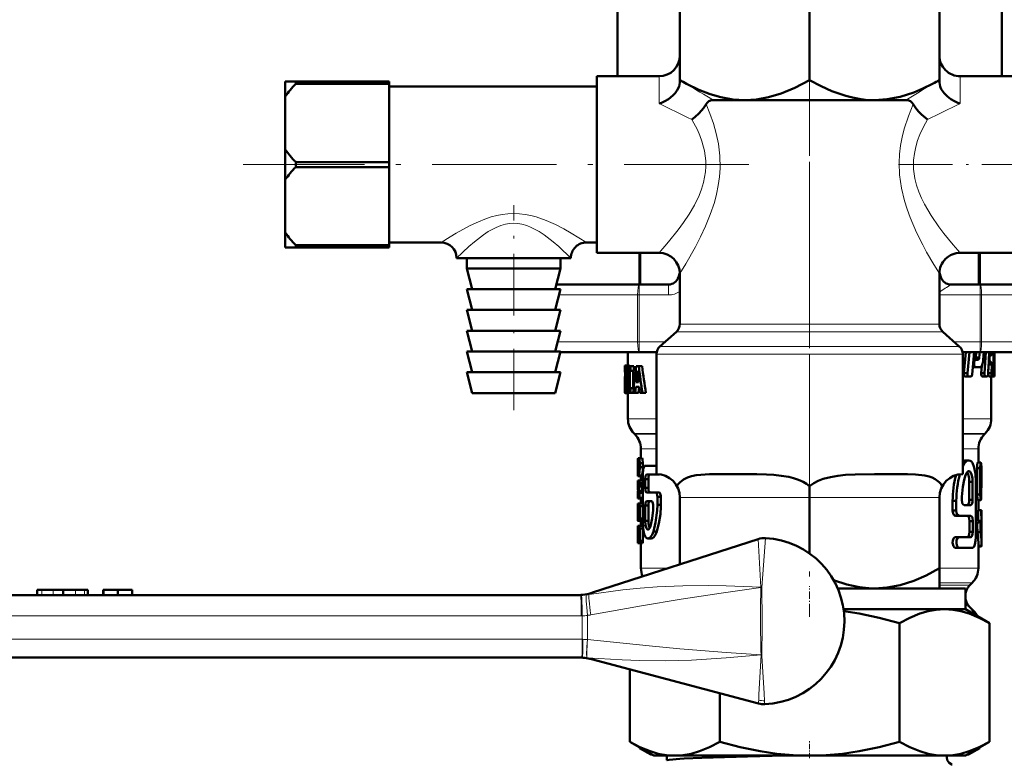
# Model space of a CAD drawing. Extents: x -1351 to 1763, y -1300 to 612.
# Tile 8 of 80: x -781 to -686, y -113 to -42. Entities that reach past the tile are written whole.
import ezdxf

# ---------------------------------------------------------------- set-up
doc = ezdxf.new("R2010")
doc.units = 0
doc.linetypes.add('DASHDOT', pattern=[18.5, 12, -3, 0.5, -3])

msp = doc.modelspace()

# ---------------------------------------------------------------- linework, layer by layer
at = {"color": 7, "linetype": 'DASHDOT', "lineweight": 18}
for p, q in [((-705.132, -86.205), (-705.132, 471.765)), ((-705.132, -43.141), (-705.132, -99.522)), ((-711.001, -55.973), (-759.69, -55.973))]:
    msp.add_line(p, q, dxfattribs=at)
at = {"color": 7, "lineweight": 50}
for p, q in [((-717.632, -39.707), (-717.632, -47.844)), ((-705.132, -39.707), (-705.132, -47.839)), ((-692.632, -39.707), (-692.632, -47.844)), ((-723.632, -47.473), (-723.632, -40.126)), ((-686.632, -47.473), (-686.632, -40.126)), ((-755.632, -47.973), (-755.632, -49.428)), ((-755.632, -47.973), (-754.632, -47.973)), ((-754.632, -47.973), (-754.632, -48.217)), ((-745.632, -47.973), (-754.632, -47.973)), ((-745.632, -48.217), (-754.632, -48.217)), ((-745.632, -47.973), (-745.632, -48.217)), ((-745.632, -55.729), (-745.632, -48.217)), ((-725.632, -47.473), (-725.632, -64.473)), ((-725.632, -47.473), (-719.632, -47.473)), ((-717.632, -47.844), (-717.632, -48.074)), ((-692.632, -47.844), (-692.632, -48.074)), ((-690.632, -47.473), (-684.632, -47.473)), ((-725.632, -48.473), (-745.632, -48.473)), ((-755.632, -54.518), (-755.632, -49.428)), ((-711.382, -49.773), (-714.392, -49.773)), ((-699.139, -49.773), (-711.382, -49.773)), ((-698.882, -49.773), (-699.139, -49.773)), ((-699.137, -49.77), (-698.882, -49.773)), ((-695.871, -49.773), (-698.882, -49.773)), ((-755.632, -54.518), (-755.632, -57.428)), ((-754.632, -55.729), (-754.632, -56.217)), ((-745.632, -55.729), (-754.632, -55.729)), ((-745.632, -55.729), (-745.632, -56.217)), ((-745.632, -56.217), (-754.632, -56.217)), ((-745.632, -63.729), (-745.632, -56.217)), ((-755.632, -62.518), (-755.632, -57.428)), ((-755.632, -62.518), (-755.632, -63.973)), ((-740.632, -63.473), (-745.632, -63.473)), ((-725.632, -63.473), (-726.632, -63.473)), ((-755.632, -63.973), (-754.632, -63.973)), ((-754.632, -63.729), (-754.632, -63.973)), ((-745.632, -63.729), (-754.632, -63.729)), ((-745.632, -63.973), (-754.632, -63.973)), ((-745.632, -63.729), (-745.632, -63.973)), ((-725.632, -64.473), (-719.632, -64.473)), ((-721.527, -67.523), (-721.527, -64.473)), ((-690.632, -64.473), (-684.632, -64.473)), ((-688.736, -67.523), (-688.736, -64.473)), ((-733.632, -64.973), (-739.132, -64.973)), ((-738.132, -64.973), (-738.132, -65.973)), ((-728.132, -64.973), (-733.632, -64.973)), ((-729.132, -64.973), (-729.132, -65.973)), ((-729.132, -65.973), (-738.132, -65.973)), ((-737.632, -67.973), (-738.132, -65.973)), ((-729.632, -67.973), (-729.132, -65.973)), ((-717.632, -71.324), (-717.632, -66.473)), ((-692.632, -71.324), (-692.632, -66.473)), ((-729.132, -67.973), (-738.132, -67.973)), ((-737.632, -69.973), (-738.132, -67.973)), ((-729.632, -69.973), (-729.132, -67.973)), ((-729.519, -67.523), (-721.565, -67.523)), ((-718.733, -67.523), (-721.565, -67.523)), ((-688.698, -67.523), (-691.53, -67.523)), ((-674.632, -67.523), (-688.698, -67.523)), ((-729.132, -69.973), (-738.132, -69.973)), ((-737.632, -71.973), (-738.132, -69.973)), ((-729.632, -71.973), (-729.132, -69.973)), ((-729.132, -71.973), (-738.132, -71.973)), ((-737.632, -73.973), (-738.132, -71.973)), ((-729.632, -73.973), (-729.132, -71.973)), ((-717.967, -72.072), (-719.546, -73.475)), ((-692.296, -72.072), (-690.717, -73.475)), ((-729.132, -73.973), (-738.132, -73.973)), ((-737.632, -75.973), (-738.132, -73.973)), ((-729.632, -75.973), (-729.132, -73.973)), ((-729.144, -74.023), (-721.565, -74.023)), ((-722.632, -74.023), (-722.632, -75.321)), ((-719.862, -74.023), (-721.565, -74.023)), ((-719.882, -85.773), (-719.882, -74.222)), ((-688.698, -74.023), (-690.402, -74.023)), ((-690.382, -85.773), (-690.382, -74.222)), ((-690.095, -74.023), (-690.275, -76.052)), ((-689.747, -74.023), (-689.923, -76.052)), ((-689.466, -76.174), (-689.284, -74.023)), ((-689.347, -74.775), (-689.176, -74.775)), ((-689.161, -74.708), (-689.229, -74.775)), ((-689.176, -74.775), (-688.9, -74.775)), ((-689.161, -74.708), (-688.833, -74.708)), ((-689.08, -74.023), (-689.122, -74.543)), ((-689.122, -74.543), (-688.795, -74.543)), ((-688.833, -74.708), (-688.9, -74.775)), ((-688.754, -74.023), (-688.795, -74.543)), ((-674.632, -74.023), (-688.698, -74.023)), ((-688.405, -74.773), (-688.352, -74.023)), ((-688.147, -74.023), (-688.281, -76.052)), ((-687.865, -74.667), (-687.809, -74.667)), ((-687.857, -74.527), (-687.802, -74.527)), ((-687.846, -74.314), (-687.744, -74.314)), ((-687.842, -74.247), (-687.565, -74.247)), ((-687.834, -74.082), (-687.548, -74.082)), ((-687.802, -74.527), (-687.809, -74.667)), ((-687.744, -74.314), (-687.596, -74.314)), ((-687.546, -74.023), (-687.548, -74.082)), ((-687.421, -74.884), (-687.429, -74.724)), ((-687.427, -74.603), (-687.411, -74.428)), ((-687.399, -74.137), (-687.396, -74.023)), ((-687.332, -74.023), (-687.332, -76.262)), ((-722.927, -75.346), (-722.931, -75.42)), ((-722.931, -75.42), (-722.931, -75.958)), ((-722.931, -75.42), (-722.884, -75.42)), ((-722.927, -75.346), (-722.864, -75.346)), ((-722.916, -75.321), (-722.836, -75.321)), ((-722.863, -75.852), (-722.87, -75.933)), ((-722.863, -75.852), (-722.789, -75.852)), ((-722.851, -75.799), (-722.812, -75.799)), ((-722.837, -75.321), (-722.535, -75.321)), ((-722.78, -75.88), (-722.8, -75.823)), ((-722.798, -75.346), (-722.496, -75.346)), ((-722.762, -75.42), (-722.762, -75.958)), ((-722.762, -75.42), (-722.602, -75.42)), ((-722.602, -75.369), (-722.389, -75.369)), ((-722.602, -75.815), (-722.602, -75.369)), ((-722.602, -75.815), (-722.561, -75.815)), ((-722.561, -77.5), (-722.561, -75.815)), ((-722.496, -75.346), (-722.481, -75.369)), ((-722.439, -75.815), (-722.439, -77.5)), ((-722.439, -75.815), (-722.389, -75.815)), ((-722.389, -75.369), (-722.079, -75.369)), ((-722.389, -75.369), (-722.389, -75.815)), ((-722.389, -75.815), (-722.079, -75.815)), ((-722.13, -75.815), (-722.13, -77.5)), ((-722.079, -75.369), (-722.079, -75.815)), ((-721.834, -75.369), (-721.593, -75.369)), ((-721.724, -75.829), (-721.719, -75.829)), ((-721.268, -75.369), (-721.593, -75.369)), ((-689.406, -75.464), (-689.187, -75.464)), ((-689.377, -75.13), (-689.286, -75.13)), ((-689.365, -74.99), (-689.274, -74.99)), ((-689.274, -74.99), (-689.286, -75.13)), ((-689.187, -75.464), (-688.697, -75.464)), ((-688.549, -75.345), (-688.598, -76.052)), ((-687.895, -75.233), (-687.928, -76.052)), ((-687.895, -75.216), (-687.895, -75.233)), ((-687.895, -75.233), (-687.591, -75.233)), ((-687.887, -75.07), (-687.596, -75.07)), ((-687.883, -75.003), (-687.751, -75.003)), ((-687.751, -75.003), (-687.624, -75.003)), ((-687.624, -75.003), (-687.596, -75.07)), ((-687.591, -75.233), (-687.624, -76.052)), ((-687.446, -76.174), (-687.421, -75.175)), ((-729.132, -75.973), (-738.132, -75.973)), ((-737.632, -77.973), (-738.132, -75.973)), ((-729.632, -77.973), (-729.132, -75.973)), ((-722.931, -76.738), (-722.932, -76.948)), ((-722.931, -75.958), (-722.91, -75.958)), ((-722.927, -76.573), (-722.931, -76.738)), ((-722.931, -76.738), (-722.888, -76.738)), ((-722.92, -76.435), (-722.928, -76.573)), ((-722.927, -76.573), (-722.902, -76.573)), ((-722.911, -76.344), (-722.92, -76.435)), ((-722.92, -76.435), (-722.907, -76.435)), ((-722.909, -76.32), (-722.911, -76.344)), ((-722.87, -75.933), (-722.873, -76.04)), ((-722.873, -76.04), (-722.87, -76.157)), ((-722.873, -76.04), (-722.572, -76.04)), ((-722.87, -75.933), (-722.767, -75.933)), ((-722.87, -76.157), (-722.862, -76.254)), ((-722.87, -76.157), (-722.569, -76.157)), ((-722.862, -76.254), (-722.848, -76.344)), ((-722.862, -76.254), (-722.561, -76.254)), ((-722.848, -76.344), (-722.828, -76.435)), ((-722.848, -76.344), (-722.561, -76.344)), ((-722.828, -76.435), (-722.797, -76.573)), ((-722.828, -76.435), (-722.561, -76.435)), ((-722.797, -76.573), (-722.561, -76.573)), ((-722.762, -75.958), (-722.78, -75.88)), ((-722.771, -76.738), (-722.561, -76.738)), ((-722.762, -75.958), (-722.561, -75.958)), ((-722.57, -75.958), (-722.572, -76.04)), ((-722.572, -76.04), (-722.569, -76.157)), ((-722.569, -76.157), (-722.561, -76.254)), ((-721.836, -76.929), (-721.74, -76.054)), ((-721.74, -76.054), (-721.705, -76.054)), ((-721.704, -76.061), (-721.605, -76.929)), ((-690.275, -76.052), (-689.923, -76.052)), ((-690.171, -76.387), (-689.821, -76.387)), ((-689.821, -76.387), (-689.567, -76.387)), ((-688.598, -76.052), (-688.281, -76.052)), ((-688.518, -76.387), (-688.202, -76.387)), ((-688.202, -76.387), (-688.017, -76.387)), ((-687.928, -76.052), (-687.623, -76.052)), ((-687.881, -76.387), (-687.577, -76.387)), ((-687.632, -76.387), (-687.632, -80.445)), ((-687.577, -76.387), (-687.478, -76.387)), ((-687.478, -76.387), (-687.355, -76.387)), ((-687.442, -76.052), (-687.371, -76.052)), ((-687.355, -76.387), (-687.333, -76.387)), ((-687.333, -76.387), (-687.332, -76.262)), ((-722.932, -76.948), (-722.932, -77.223)), ((-722.932, -76.948), (-722.852, -76.948)), ((-722.932, -77.223), (-722.931, -77.586)), ((-722.932, -77.223), (-722.822, -77.223)), ((-722.931, -77.586), (-722.929, -77.824)), ((-722.931, -77.586), (-722.91, -77.586)), ((-722.91, -77.85), (-722.91, -77.274)), ((-722.91, -77.274), (-722.822, -77.274)), ((-722.891, -77.47), (-722.835, -77.47)), ((-722.855, -76.933), (-722.874, -76.837)), ((-722.838, -77.03), (-722.855, -76.933)), ((-722.826, -77.14), (-722.839, -77.03)), ((-722.833, -77.461), (-722.824, -77.379)), ((-722.825, -77.379), (-722.822, -77.275)), ((-722.758, -77.586), (-722.602, -77.586)), ((-722.753, -76.948), (-722.561, -76.948)), ((-722.747, -77.223), (-722.561, -77.223)), ((-722.602, -77.5), (-722.561, -77.5)), ((-722.602, -77.947), (-722.602, -77.5)), ((-722.439, -77.5), (-722.389, -77.5)), ((-722.389, -77.5), (-722.079, -77.5)), ((-722.389, -77.5), (-722.389, -77.947)), ((-722.079, -77.5), (-722.079, -77.511)), ((-721.877, -77.375), (-721.935, -77.947)), ((-721.877, -77.375), (-721.555, -77.375)), ((-721.836, -76.929), (-721.605, -76.929)), ((-721.557, -77.375), (-721.617, -77.947)), ((-721.487, -77.947), (-721.555, -77.375)), ((-729.632, -77.973), (-737.632, -77.973)), ((-722.929, -77.824), (-722.911, -77.824)), ((-722.921, -77.955), (-722.904, -77.994)), ((-722.921, -77.955), (-722.893, -77.955)), ((-722.904, -77.994), (-722.632, -77.994)), ((-722.861, -77.994), (-722.56, -77.994)), ((-722.824, -77.955), (-722.522, -77.955)), ((-722.786, -77.824), (-722.602, -77.824)), ((-722.632, -77.994), (-722.632, -80.445)), ((-722.602, -77.947), (-722.389, -77.947)), ((-722.517, -77.947), (-722.52, -77.955)), ((-722.389, -77.947), (-722.125, -77.947)), ((-722.125, -77.947), (-721.935, -77.947)), ((-721.617, -77.947), (-721.935, -77.947)), ((-721.487, -77.947), (-721.237, -77.947)), ((-720.905, -77.947), (-721.237, -77.947)), ((-721.967, -81.937), (-722.046, -81.859)), ((-688.296, -81.937), (-688.217, -81.859)), ((-721.382, -83.352), (-721.382, -84.237)), ((-688.882, -83.352), (-688.882, -84.658)), ((-721.674, -84.298), (-721.68, -84.543)), ((-721.659, -84.237), (-721.561, -84.237)), ((-721.561, -84.237), (-721.259, -84.237)), ((-721.68, -84.543), (-721.68, -85.474)), ((-721.677, -85.119), (-721.677, -84.727)), ((-721.658, -85.021), (-721.562, -85.021)), ((-721.644, -84.727), (-721.588, -84.727)), ((-721.5, -84.727), (-721.5, -85.119)), ((-721.5, -84.727), (-721.197, -84.727)), ((-721.5, -85.119), (-721.197, -85.119)), ((-721.197, -84.727), (-721.197, -85.119)), ((-720.978, -84.961), (-719.992, -84.961)), ((-719.992, -84.961), (-719.882, -84.961)), ((-719.992, -84.961), (-719.882, -85.037)), ((-690.112, -84.449), (-689.788, -84.449)), ((-688.995, -85.203), (-688.995, -87.733)), ((-688.995, -85.203), (-688.693, -85.203)), ((-688.942, -84.658), (-688.641, -84.658)), ((-688.693, -85.203), (-688.693, -87.733)), ((-721.665, -85.963), (-721.382, -85.963)), ((-721.641, -85.903), (-721.592, -85.903)), ((-721.627, -85.413), (-721.61, -85.413)), ((-721.592, -85.903), (-721.291, -85.903)), ((-721.382, -85.903), (-721.382, -86.392)), ((-721.205, -90.262), (-721.205, -85.816)), ((-720.978, -86.244), (-720.978, -87.099)), ((-720.978, -86.244), (-720.664, -86.244)), ((-720.847, -85.816), (-719.992, -85.816)), ((-720.664, -86.244), (-720.664, -87.099)), ((-719.992, -85.816), (-719.657, -85.816)), ((-719.872, -85.773), (-719.882, -85.773)), ((-712.031, -85.773), (-712.972, -85.773)), ((-698.06, -85.773), (-698.232, -85.773)), ((-697.291, -85.773), (-698.06, -85.773)), ((-690.382, -85.773), (-690.392, -85.773)), ((-688.605, -87.733), (-688.605, -86.112)), ((-688.582, -85.404), (-688.582, -86.633)), ((-721.68, -86.698), (-721.68, -86.809)), ((-721.68, -86.809), (-721.677, -87.015)), ((-721.677, -87.015), (-721.625, -87.015)), ((-721.669, -86.392), (-721.532, -86.392)), ((-721.669, -86.882), (-721.632, -86.882)), ((-721.629, -87.063), (-721.633, -86.882)), ((-721.532, -86.392), (-721.229, -86.392)), ((-721.515, -86.954), (-721.212, -86.954)), ((-721.5, -86.637), (-721.5, -86.748)), ((-721.5, -86.637), (-721.197, -86.637)), ((-721.5, -86.748), (-721.197, -86.748)), ((-721.229, -86.392), (-721.206, -86.471)), ((-721.206, -86.914), (-721.212, -86.954)), ((-720.978, -87.099), (-720.664, -87.099)), ((-705.132, -86.94), (-705.132, -88.013)), ((-689.757, -86.501), (-689.44, -86.501)), ((-689.757, -88.246), (-689.757, -86.501)), ((-689.44, -88.246), (-689.44, -86.501)), ((-689.132, -91.837), (-689.132, -86.501)), ((-721.677, -87.813), (-721.677, -87.808)), ((-721.669, -88.058), (-721.677, -87.813)), ((-721.674, -88.119), (-721.374, -88.119)), ((-721.669, -88.058), (-721.532, -88.058)), ((-721.593, -87.387), (-721.292, -87.387)), ((-721.588, -87.568), (-721.532, -87.568)), ((-721.532, -87.568), (-721.229, -87.568)), ((-721.532, -88.058), (-721.229, -88.058)), ((-721.382, -88.058), (-721.382, -88.609)), ((-721.229, -87.568), (-721.206, -87.647)), ((-721.206, -87.979), (-721.229, -88.058)), ((-720.847, -87.526), (-719.992, -87.526)), ((-719.992, -87.526), (-719.657, -87.526)), ((-719.797, -87.954), (-719.797, -88.723)), ((-719.797, -87.954), (-719.457, -87.954)), ((-719.461, -87.87), (-719.457, -87.954)), ((-719.457, -87.954), (-719.457, -88.723)), ((-717.632, -94.463), (-717.632, -88.013)), ((-705.132, -93.413), (-705.132, -88.013)), ((-692.632, -94.839), (-692.632, -88.013)), ((-688.995, -87.733), (-688.693, -87.733)), ((-721.677, -88.854), (-721.669, -88.609)), ((-721.677, -90.029), (-721.677, -88.854)), ((-721.669, -88.609), (-721.638, -88.609)), ((-721.653, -89.099), (-721.65, -89.099)), ((-721.638, -88.609), (-721.337, -88.609)), ((-721.382, -88.609), (-721.608, -88.609)), ((-721.597, -89.099), (-721.597, -89.686)), ((-721.597, -89.099), (-721.562, -89.099)), ((-721.561, -89.686), (-721.561, -88.854)), ((-721.229, -88.609), (-721.532, -88.609)), ((-721.5, -88.854), (-721.5, -90.029)), ((-721.5, -88.854), (-721.197, -88.854)), ((-720.969, -90.262), (-720.969, -88.809)), ((-720.969, -88.809), (-720.655, -88.809)), ((-720.84, -88.381), (-720.358, -88.381)), ((-720.655, -90.262), (-720.655, -88.809)), ((-719.797, -88.723), (-719.457, -88.723)), ((-719.457, -88.723), (-719.459, -88.896)), ((-691.359, -88.348), (-691.359, -89.272)), ((-691.359, -88.348), (-691.006, -88.348)), ((-691.006, -88.348), (-691.006, -89.272)), ((-690.251, -88.759), (-689.61, -88.759)), ((-689.757, -88.246), (-689.44, -88.246)), ((-688.942, -88.265), (-688.64, -88.265)), ((-688.882, -88.265), (-688.882, -89.248)), ((-721.677, -89.252), (-721.677, -89.264)), ((-721.659, -89.196), (-721.659, -90.029)), ((-721.659, -89.196), (-721.64, -89.196)), ((-721.659, -90.029), (-721.638, -90.029)), ((-721.638, -90.029), (-721.638, -89.294)), ((-721.597, -89.686), (-721.587, -89.784)), ((-721.597, -89.686), (-721.561, -89.686)), ((-721.588, -89.784), (-721.572, -89.784)), ((-721.572, -89.784), (-721.561, -89.686)), ((-721.5, -90.029), (-721.197, -90.029)), ((-691.359, -89.272), (-691.006, -89.272)), ((-691.089, -89.785), (-690.743, -89.785)), ((-690.743, -89.785), (-689.601, -89.785)), ((-688.884, -89.248), (-688.584, -89.248)), ((-688.584, -89.248), (-688.582, -89.248)), ((-688.582, -89.248), (-688.582, -90.275)), ((-721.674, -90.764), (-721.68, -91.009)), ((-721.68, -91.009), (-721.68, -92.185)), ((-721.677, -91.009), (-721.669, -90.764)), ((-721.677, -92.185), (-721.677, -91.009)), ((-721.369, -90.274), (-721.67, -90.274)), ((-721.669, -90.764), (-721.532, -90.764)), ((-721.649, -90.274), (-721.619, -90.274)), ((-721.619, -90.274), (-721.532, -90.274)), ((-721.532, -90.274), (-721.229, -90.274)), ((-721.532, -90.764), (-721.229, -90.764)), ((-721.5, -91.009), (-721.5, -92.185)), ((-721.5, -91.009), (-721.197, -91.009)), ((-721.382, -90.274), (-721.382, -90.764)), ((-721.206, -90.195), (-721.229, -90.274)), ((-721.197, -91.009), (-721.197, -92.185)), ((-720.969, -90.262), (-720.655, -90.262)), ((-689.745, -90.298), (-689.745, -91.324)), ((-689.745, -90.298), (-689.429, -90.298)), ((-689.429, -90.298), (-689.429, -91.324)), ((-688.941, -90.409), (-688.64, -90.409)), ((-688.884, -90.275), (-688.584, -90.275)), ((-688.882, -90.275), (-688.882, -90.409)), ((-688.62, -90.481), (-688.585, -90.481)), ((-688.582, -90.275), (-688.585, -90.481)), ((-688.585, -90.481), (-688.585, -90.953)), ((-688.582, -90.275), (-688.584, -90.275)), ((-721.659, -91.695), (-721.659, -91.499)), ((-721.659, -91.499), (-721.561, -91.499)), ((-721.659, -91.695), (-721.561, -91.695)), ((-721.644, -91.254), (-721.588, -91.254)), ((-721.644, -91.94), (-721.588, -91.94)), ((-721.561, -91.499), (-721.561, -91.695)), ((-720.385, -91.972), (-720.704, -91.972)), ((-720.178, -91.288), (-719.847, -91.288)), ((-719.804, -91.148), (-719.847, -91.288)), ((-691.089, -91.837), (-690.743, -91.837)), ((-690.743, -91.837), (-689.601, -91.837)), ((-689.745, -91.324), (-689.429, -91.324)), ((-688.964, -91.371), (-688.663, -91.371)), ((-688.582, -91.145), (-688.582, -92.337)), ((-710.104, -92.027), (-726.031, -97.18)), ((-721.68, -92.185), (-721.674, -92.429)), ((-721.669, -92.429), (-721.677, -92.185)), ((-721.669, -92.429), (-721.532, -92.429)), ((-721.532, -92.429), (-721.229, -92.429)), ((-721.5, -92.185), (-721.197, -92.185)), ((-721.382, -92.429), (-721.382, -94.823)), ((-691.089, -92.863), (-690.743, -92.863)), ((-690.743, -92.863), (-689.429, -92.863)), ((-688.882, -92.337), (-688.882, -94.823)), ((-688.882, -92.683), (-688.592, -92.683)), ((-688.882, -92.753), (-688.603, -92.753)), ((-692.632, -94.839), (-692.632, -96.773)), ((-689.692, -96.463), (-689.467, -96.238)), ((-782.533, -97.423), (-727.193, -97.423)), ((-779.533, -96.923), (-779.069, -96.923)), ((-779.533, -96.923), (-779.533, -97.423)), ((-779.069, -96.923), (-778.004, -96.923)), ((-778.004, -96.923), (-777.033, -96.923)), ((-777.033, -96.923), (-776.544, -96.923)), ((-777.033, -96.923), (-777.033, -97.423)), ((-776.544, -96.923), (-775.831, -96.923)), ((-775.831, -96.923), (-774.974, -96.923)), ((-774.974, -96.923), (-774.65, -96.923)), ((-774.65, -96.923), (-774.65, -97.423)), ((-774.65, -96.923), (-774.65, -97.423)), ((-773.173, -96.923), (-773.146, -96.923)), ((-773.173, -96.923), (-773.173, -97.423)), ((-773.146, -96.923), (-771.767, -96.923)), ((-773.146, -96.923), (-773.146, -97.423)), ((-771.767, -96.923), (-770.388, -96.923)), ((-771.767, -96.923), (-771.767, -97.423)), ((-770.388, -96.923), (-770.388, -97.423)), ((-690.132, -96.773), (-702.428, -96.773)), ((-699.139, -96.773), (-702.428, -96.773)), ((-698.882, -96.773), (-699.139, -96.773)), ((-699.137, -96.77), (-698.882, -96.773)), ((-690.132, -96.773), (-690.132, -98.773)), ((-689.692, -98.584), (-689.322, -98.955)), ((-692.141, -98.773), (-701.865, -98.773)), ((-690.132, -98.773), (-692.141, -98.773)), ((-690.132, -98.773), (-687.811, -100.113)), ((-696.471, -100.113), (-696.471, -111.533)), ((-687.811, -111.533), (-687.811, -100.113)), ((-727.079, -103.423), (-782.533, -103.423)), ((-727.008, -103.423), (-727.079, -103.423)), ((-710.052, -107.852), (-726.153, -103.59)), ((-722.452, -104.569), (-722.452, -111.533)), ((-713.792, -106.862), (-713.792, -111.533)), ((-722.452, -111.533), (-720.132, -112.873)), ((-687.811, -111.533), (-690.132, -112.873)), ((-721.527, -112.141), (-721.527, -112.067)), ((-721.527, -112.141), (-721.375, -112.218)), ((-720.432, -112.773), (-721.527, -112.141)), ((-720.432, -112.773), (-720.305, -112.773)), ((-689.958, -112.773), (-689.832, -112.773)), ((-689.832, -112.773), (-688.736, -112.141)), ((-688.888, -112.218), (-688.736, -112.141)), ((-688.736, -112.141), (-688.736, -112.067)), ((-718.122, -112.873), (-720.132, -112.873)), ((-718.891, -113.319), (-718.891, -112.873)), ((-705.132, -112.873), (-718.122, -112.873)), ((-692.141, -112.873), (-705.132, -112.873)), ((-690.132, -112.873), (-692.141, -112.873))]:
    msp.add_line(p, q, dxfattribs=at)
at = {"color": 7, "lineweight": 18}
for p, q in [((-719.632, -47.473), (-719.632, -50.11)), ((-690.632, -50.11), (-690.632, -47.473)), ((-721.375, -64.473), (-721.375, -67.523)), ((-688.888, -67.523), (-688.888, -64.473)), ((-717.779, -66.821), (-717.632, -66.867)), ((-692.485, -66.821), (-692.632, -67.248)), ((-721.565, -67.523), (-721.565, -68.523)), ((-718.733, -67.523), (-718.733, -68.523)), ((-688.698, -67.523), (-688.698, -68.523)), ((-729.269, -68.523), (-721.697, -68.523)), ((-721.697, -68.523), (-721.565, -68.523)), ((-721.697, -68.523), (-721.697, -73.023)), ((-718.733, -68.523), (-721.565, -68.523)), ((-721.565, -68.523), (-721.565, -73.023)), ((-688.698, -68.523), (-692.632, -68.523)), ((-688.698, -68.523), (-688.566, -68.523)), ((-688.698, -68.523), (-688.698, -73.023)), ((-674.499, -68.523), (-688.566, -68.523)), ((-688.566, -68.523), (-688.566, -73.023)), ((-698.978, -72.072), (-717.967, -72.072)), ((-699.139, -71.324), (-717.632, -71.324)), ((-692.632, -71.324), (-699.139, -71.324)), ((-692.296, -72.072), (-698.978, -72.072)), ((-729.394, -73.023), (-721.697, -73.023)), ((-721.697, -73.023), (-721.565, -73.023)), ((-721.565, -74.023), (-721.565, -73.023)), ((-719.038, -73.023), (-721.565, -73.023)), ((-719.546, -73.475), (-698.221, -73.475)), ((-690.717, -73.475), (-698.221, -73.475)), ((-688.698, -73.023), (-691.225, -73.023)), ((-688.698, -73.023), (-688.566, -73.023)), ((-688.698, -74.023), (-688.698, -73.023)), ((-674.499, -73.023), (-688.566, -73.023)), ((-719.882, -74.222), (-698.06, -74.222)), ((-690.382, -74.222), (-698.06, -74.222)), ((-722.632, -80.445), (-719.882, -80.445)), ((-690.382, -80.445), (-687.632, -80.445)), ((-722.046, -81.859), (-719.882, -81.859)), ((-721.967, -81.937), (-719.882, -81.937)), ((-690.382, -81.859), (-688.217, -81.859)), ((-690.382, -81.937), (-688.296, -81.937)), ((-721.382, -83.352), (-719.881, -83.352)), ((-690.382, -83.352), (-688.882, -83.352)), ((-717.632, -88.013), (-705.132, -88.013)), ((-705.132, -88.013), (-692.632, -88.013)), ((-709.834, -96.666), (-710.104, -92.027)), ((-718.746, -94.823), (-721.382, -94.823)), ((-692.632, -94.823), (-688.882, -94.823)), ((-709.834, -96.666), (-709.834, -96.675)), ((-709.834, -96.666), (-709.736, -96.671)), ((-709.736, -96.672), (-709.834, -96.675)), ((-709.736, -96.671), (-709.721, -96.672)), ((-709.721, -96.672), (-709.736, -96.672)), ((-709.721, -96.672), (-709.69, -99.923)), ((-689.467, -96.238), (-692.632, -96.238)), ((-692.632, -96.463), (-689.692, -96.463)), ((-779.069, -96.923), (-779.069, -97.423)), ((-778.004, -96.923), (-778.004, -97.423)), ((-775.831, -96.923), (-775.831, -97.423)), ((-774.974, -96.923), (-774.974, -97.423)), ((-774.65, -96.923), (-774.65, -97.423)), ((-727.193, -97.423), (-727.121, -97.423)), ((-689.73, -98.584), (-689.692, -98.584)), ((-727.132, -99.423), (-782.472, -99.423)), ((-727.032, -99.422), (-727.132, -99.422)), ((-709.69, -99.923), (-709.692, -100.539)), ((-709.692, -100.539), (-709.751, -103.175)), ((-782.479, -101.673), (-727.026, -101.673)), ((-727.026, -101.673), (-726.973, -101.674)), ((-726.539, -101.703), (-726.521, -101.705)), ((-709.808, -103.177), (-709.808, -103.181)), ((-709.808, -103.177), (-709.751, -103.178)), ((-709.751, -103.178), (-709.808, -103.181)), ((-709.75, -103.175), (-709.75, -103.178)), ((-726.571, -103.441), (-726.557, -103.443)), ((-726.557, -103.443), (-726.571, -103.441)), ((-710.036, -107.533), (-710.036, -107.53)), ((-721.375, -112.155), (-721.375, -112.218)), ((-688.888, -112.218), (-688.888, -112.155))]:
    msp.add_line(p, q, dxfattribs=at)
at = {"color": 7, "linetype": 'DASHDOT', "lineweight": 18, "ltscale": 0.435004}
msp.add_line((-696.582, -55.973), (-679.182, -55.973), dxfattribs=at)
at = {"color": 7, "linetype": 'DASHDOT', "lineweight": 18, "ltscale": 0.493178}
msp.add_line((-733.632, -79.617), (-733.632, -59.89), dxfattribs=at)
at = {"color": 7, "linetype": 'DASHDOT', "lineweight": 18, "ltscale": 0.06}
msp.add_line((-705.132, -98.973), (-705.132, -96.573), dxfattribs=at)
at = {"color": 7, "linetype": 'DASHDOT', "lineweight": 18, "ltscale": 0.043374}
msp.add_line((-705.132, -113.124), (-705.132, -111.389), dxfattribs=at)
at = {"color": 7, "lineweight": 50}
for points in [[(-717.632, -48.074), (-717.701, -48.464), (-717.875, -48.823), (-718.079, -49.102), (-718.299, -49.332), (-718.738, -49.679), (-719.071, -49.875), (-719.411, -50.03), (-719.632, -50.11)], [(-716.981, -48.2), (-715.81, -48.768), (-714.716, -49.194), (-713.679, -49.495), (-712.518, -49.704), (-711.382, -49.773)], [(-711.382, -49.773), (-710.245, -49.704), (-709.084, -49.495), (-707.861, -49.129), (-706.557, -48.588), (-705.132, -47.839)], [(-699.137, -49.77), (-699.752, -49.733), (-700.373, -49.655), (-701.005, -49.535), (-701.652, -49.37), (-703.002, -48.898), (-704.029, -48.432), (-705.132, -47.839)], [(-698.882, -49.773), (-697.664, -49.694), (-696.416, -49.453), (-695.105, -49.034), (-694.22, -48.663), (-693.282, -48.2)], [(-692.632, -48.074), (-692.562, -48.464), (-692.455, -48.708), (-692.179, -49.108), (-691.856, -49.429), (-691.521, -49.681), (-691.186, -49.878), (-690.846, -50.033), (-690.632, -50.11)], [(-716.483, -51.625), (-716.191, -51.407), (-715.759, -51.015), (-715.352, -50.545), (-715.101, -50.164)], [(-714.392, -49.773), (-714.594, -49.792), (-714.84, -49.886), (-714.999, -50.019), (-715.101, -50.164)], [(-695.871, -49.773), (-695.669, -49.792), (-695.423, -49.886), (-695.265, -50.019), (-695.162, -50.164)], [(-693.78, -51.625), (-694.36, -51.156), (-694.642, -50.869), (-694.911, -50.545), (-695.162, -50.164)], [(-689.176, -74.775), (-689.241, -74.841), (-689.274, -74.99)], [(-687.809, -74.667), (-687.79, -74.935), (-687.773, -74.982), (-687.751, -75.003)], [(-687.744, -74.314), (-687.781, -74.373), (-687.802, -74.527)], [(-687.565, -74.247), (-687.577, -74.289), (-687.584, -74.304), (-687.597, -74.314)], [(-722.872, -75.366), (-722.856, -75.334), (-722.836, -75.321)], [(-689.286, -75.13), (-689.278, -75.307), (-689.257, -75.387), (-689.229, -75.439), (-689.187, -75.464)], [(-690.275, -76.052), (-690.268, -76.225), (-690.232, -76.338), (-690.211, -76.367), (-690.171, -76.387)], [(-689.923, -76.052), (-689.916, -76.226), (-689.881, -76.338), (-689.86, -76.367), (-689.821, -76.387)], [(-689.567, -76.387), (-689.499, -76.319), (-689.466, -76.174)], [(-688.598, -76.052), (-688.596, -76.194), (-688.559, -76.348), (-688.544, -76.372), (-688.518, -76.387)], [(-688.281, -76.052), (-688.279, -76.194), (-688.243, -76.347), (-688.228, -76.371), (-688.202, -76.387)], [(-688.017, -76.387), (-687.972, -76.327), (-687.948, -76.174)], [(-687.928, -76.052), (-687.911, -76.327), (-687.881, -76.387)], [(-687.623, -76.052), (-687.624, -76.15), (-687.6, -76.35), (-687.588, -76.379), (-687.577, -76.387)], [(-687.478, -76.387), (-687.447, -76.213), (-687.445, -76.174)], [(-687.371, -76.052), (-687.363, -76.352), (-687.359, -76.377), (-687.355, -76.387)], [(-722.891, -77.47), (-722.879, -77.516), (-722.863, -77.536)], [(-721.677, -84.727), (-721.671, -84.328), (-721.658, -84.237)], [(-721.561, -84.237), (-721.523, -84.356), (-721.5, -84.727)], [(-721.259, -84.237), (-721.221, -84.348), (-721.197, -84.727)], [(-721.641, -85.903), (-721.654, -85.875), (-721.669, -85.702), (-721.677, -85.119)], [(-721.658, -85.021), (-721.652, -84.76), (-721.647, -84.732), (-721.645, -84.728), (-721.644, -84.727)], [(-721.627, -85.413), (-721.63, -85.411), (-721.634, -85.403), (-721.646, -85.338), (-721.658, -85.021)], [(-721.562, -85.021), (-721.59, -85.36), (-721.61, -85.413)], [(-721.5, -85.119), (-721.519, -85.573), (-721.568, -85.866), (-721.592, -85.903)], [(-721.588, -84.727), (-721.583, -84.732), (-721.576, -84.755), (-721.566, -84.841), (-721.562, -85.021)], [(-721.197, -85.119), (-721.208, -85.468), (-721.253, -85.82), (-721.268, -85.873), (-721.291, -85.903)], [(-721.205, -85.816), (-721.165, -85.311), (-721.08, -85.042), (-721.041, -84.99), (-720.978, -84.961)], [(-689.788, -84.449), (-689.914, -84.475), (-690.088, -84.586), (-690.211, -84.72), (-690.382, -85.015)], [(-689.132, -86.501), (-689.169, -85.742), (-689.273, -85.143), (-689.451, -84.686), (-689.547, -84.562), (-689.662, -84.478), (-689.788, -84.449)], [(-688.942, -84.658), (-688.943, -84.658), (-688.947, -84.662), (-688.951, -84.668), (-688.958, -84.689), (-688.984, -84.891), (-688.995, -85.203)], [(-688.641, -84.658), (-688.643, -84.659), (-688.645, -84.66), (-688.648, -84.666), (-688.654, -84.679), (-688.664, -84.725), (-688.693, -85.203)], [(-688.62, -84.729), (-688.629, -84.679), (-688.634, -84.664), (-688.637, -84.66), (-688.638, -84.659), (-688.641, -84.658)], [(-721.68, -85.474), (-721.675, -85.874), (-721.665, -85.963)], [(-720.847, -85.816), (-720.939, -85.938), (-720.978, -86.244)], [(-720.53, -85.816), (-720.616, -85.912), (-720.649, -86.043), (-720.664, -86.244)], [(-719.882, -85.74), (-719.931, -85.794), (-719.992, -85.816)], [(-717.632, -86.565), (-717.292, -86.289), (-716.91, -86.098), (-716.497, -85.969), (-716.059, -85.884), (-715.6, -85.831), (-714.766, -85.787), (-712.972, -85.773)], [(-712.031, -85.773), (-710.227, -85.783), (-709.3, -85.81), (-708.584, -85.854), (-707.866, -85.929), (-707.148, -86.049), (-706.671, -86.165), (-706.203, -86.318), (-705.752, -86.517), (-705.428, -86.708), (-705.132, -86.94)], [(-705.132, -86.94), (-704.737, -86.645), (-704.3, -86.416), (-703.839, -86.24), (-703.127, -86.052), (-702.405, -85.93), (-701.68, -85.854), (-700.734, -85.8), (-698.882, -85.774), (-698.232, -85.773)], [(-697.291, -85.773), (-695.695, -85.782), (-694.946, -85.811), (-694.042, -85.911), (-693.62, -86.008), (-693.321, -86.111), (-693.039, -86.249), (-692.664, -86.532), (-692.5, -86.719), (-692.358, -86.94)], [(-690.12, -85.886), (-690.239, -86.307), (-690.378, -86.998), (-690.473, -87.972), (-690.481, -88.231)], [(-689.794, -85.476), (-689.869, -85.494), (-689.94, -85.548), (-690.007, -85.633), (-690.12, -85.886)], [(-689.757, -86.501), (-689.776, -86.157), (-689.858, -85.772), (-689.96, -85.569)], [(-689.44, -86.501), (-689.456, -86.186), (-689.539, -85.774), (-689.662, -85.542), (-689.74, -85.486), (-689.794, -85.476)], [(-721.669, -86.882), (-721.676, -86.5), (-721.669, -86.392)], [(-721.532, -86.392), (-721.509, -86.465), (-721.499, -86.637)], [(-720.978, -87.099), (-720.953, -87.353), (-720.913, -87.469), (-720.847, -87.526)], [(-720.664, -87.099), (-720.64, -87.349), (-720.6, -87.465), (-720.535, -87.525)], [(-721.675, -87.63), (-721.678, -87.681), (-721.674, -88.119)], [(-721.593, -87.387), (-721.597, -87.518), (-721.593, -87.554), (-721.588, -87.568)], [(-721.532, -87.568), (-721.507, -87.661), (-721.504, -87.941), (-721.514, -88.016), (-721.532, -88.058)], [(-721.292, -87.387), (-721.295, -87.518), (-721.292, -87.554), (-721.286, -87.568)], [(-719.992, -87.526), (-719.856, -87.649), (-719.807, -87.817), (-719.797, -87.954)], [(-719.657, -87.526), (-719.555, -87.588), (-719.481, -87.754), (-719.461, -87.87)], [(-688.995, -87.733), (-688.969, -88.175), (-688.955, -88.242), (-688.949, -88.258), (-688.946, -88.262), (-688.943, -88.265), (-688.942, -88.265)], [(-688.693, -87.733), (-688.676, -88.109), (-688.657, -88.23), (-688.647, -88.259), (-688.644, -88.263), (-688.643, -88.264), (-688.64, -88.265)], [(-688.64, -88.265), (-688.639, -88.265), (-688.637, -88.264), (-688.635, -88.262), (-688.632, -88.254), (-688.618, -88.171), (-688.605, -87.733)], [(-721.638, -89.294), (-721.643, -89.135), (-721.647, -89.108), (-721.651, -89.099)], [(-721.638, -88.609), (-721.612, -88.735), (-721.596, -89.099)], [(-721.561, -88.854), (-721.553, -88.678), (-721.541, -88.621), (-721.537, -88.613), (-721.535, -88.61), (-721.533, -88.609), (-721.532, -88.609)], [(-721.532, -88.609), (-721.53, -88.609), (-721.529, -88.61), (-721.527, -88.613), (-721.523, -88.619), (-721.516, -88.641), (-721.5, -88.854)], [(-721.229, -88.609), (-721.228, -88.609), (-721.226, -88.61), (-721.223, -88.613), (-721.219, -88.623), (-721.206, -88.688)], [(-720.969, -88.809), (-720.945, -88.557), (-720.906, -88.439), (-720.84, -88.381)], [(-720.655, -88.809), (-720.641, -88.614), (-720.607, -88.476), (-720.582, -88.425), (-720.56, -88.398), (-720.524, -88.381)], [(-720.187, -88.821), (-720.202, -89.24), (-720.296, -90.055), (-720.456, -90.775)], [(-720.358, -88.381), (-720.299, -88.409), (-720.258, -88.465), (-720.195, -88.682), (-720.187, -88.821)], [(-719.797, -88.723), (-719.814, -89.287), (-719.963, -90.444), (-720.178, -91.288)], [(-719.459, -88.896), (-719.502, -89.614), (-719.644, -90.529), (-719.804, -91.148)], [(-690.481, -88.231), (-690.429, -88.569), (-690.354, -88.703), (-690.251, -88.759)], [(-689.93, -88.759), (-689.819, -88.642), (-689.776, -88.484), (-689.757, -88.246)], [(-689.61, -88.759), (-689.514, -88.673), (-689.459, -88.481), (-689.44, -88.246)], [(-721.67, -90.274), (-721.67, -90.273), (-721.671, -90.272), (-721.673, -90.255), (-721.677, -90.029)], [(-721.659, -90.029), (-721.665, -90.249), (-721.668, -90.271), (-721.669, -90.273), (-721.67, -90.274)], [(-721.619, -90.274), (-721.633, -90.202), (-721.638, -90.029)], [(-721.5, -90.029), (-721.51, -90.201), (-721.518, -90.247), (-721.533, -90.274)], [(-691.359, -89.272), (-691.306, -89.573), (-691.242, -89.692), (-691.089, -89.785)], [(-691.006, -89.272), (-690.976, -89.506), (-690.894, -89.69), (-690.743, -89.785)], [(-689.921, -89.785), (-689.808, -89.899), (-689.765, -90.057), (-689.745, -90.298)], [(-689.601, -89.785), (-689.512, -89.855), (-689.461, -89.994), (-689.429, -90.298)], [(-688.884, -89.248), (-688.896, -89.452), (-688.892, -90.174), (-688.884, -90.275)], [(-688.584, -89.248), (-688.596, -89.452), (-688.592, -90.174), (-688.584, -90.275)], [(-721.532, -90.764), (-721.509, -90.837), (-721.499, -91.009)], [(-721.229, -90.764), (-721.206, -90.837), (-721.197, -91.009)], [(-720.704, -91.972), (-720.807, -91.945), (-720.901, -91.863), (-720.983, -91.733), (-721.059, -91.537), (-721.16, -91.037), (-721.205, -90.262)], [(-720.701, -91.117), (-720.756, -91.101), (-720.79, -91.073), (-720.851, -90.98), (-720.934, -90.697), (-720.969, -90.262)], [(-720.456, -90.775), (-720.518, -90.943), (-720.619, -91.084), (-720.675, -91.114), (-720.701, -91.117)], [(-720.536, -90.978), (-720.586, -90.844), (-720.643, -90.519), (-720.655, -90.262)], [(-688.941, -90.409), (-688.943, -90.409), (-688.944, -90.41), (-688.947, -90.414), (-688.951, -90.423), (-688.959, -90.452), (-688.987, -90.726), (-688.964, -91.371)], [(-688.64, -90.409), (-688.641, -90.409), (-688.643, -90.41), (-688.645, -90.413), (-688.649, -90.421), (-688.667, -90.507), (-688.685, -91.129), (-688.663, -91.371)], [(-688.62, -90.477), (-688.629, -90.429), (-688.633, -90.415), (-688.636, -90.411), (-688.638, -90.41), (-688.64, -90.409)], [(-721.659, -91.499), (-721.655, -91.327), (-721.649, -91.266), (-721.644, -91.254)], [(-721.644, -91.94), (-721.647, -91.935), (-721.651, -91.913), (-721.659, -91.695)], [(-721.588, -91.254), (-721.583, -91.258), (-721.576, -91.281), (-721.561, -91.499)], [(-721.561, -91.695), (-721.572, -91.892), (-721.58, -91.927), (-721.588, -91.94)], [(-720.178, -91.288), (-720.305, -91.603), (-720.493, -91.87), (-720.554, -91.92), (-720.704, -91.972)], [(-719.847, -91.288), (-719.94, -91.526), (-720.043, -91.715), (-720.16, -91.861), (-720.272, -91.944), (-720.385, -91.972)], [(-691.089, -91.837), (-691.189, -91.874), (-691.265, -91.963), (-691.34, -92.165), (-691.358, -92.394), (-691.287, -92.695), (-691.212, -92.805), (-691.089, -92.863)], [(-690.743, -91.837), (-690.862, -91.894), (-690.979, -92.127), (-691.001, -92.445), (-690.935, -92.697), (-690.861, -92.806), (-690.743, -92.863)], [(-689.745, -91.324), (-689.764, -91.556), (-689.807, -91.719), (-689.916, -91.836)], [(-689.429, -91.324), (-689.447, -91.559), (-689.5, -91.742), (-689.543, -91.808), (-689.601, -91.837)], [(-689.429, -92.863), (-689.284, -92.748), (-689.208, -92.545), (-689.15, -92.203), (-689.132, -91.837)], [(-721.5, -92.185), (-721.51, -92.356), (-721.518, -92.402), (-721.533, -92.429)], [(-721.197, -92.185), (-721.206, -92.356), (-721.215, -92.403), (-721.229, -92.429)], [(-698.882, -96.773), (-697.664, -96.694), (-696.416, -96.453), (-695.105, -96.034), (-693.918, -95.522), (-692.632, -94.839)], [(-699.137, -96.77), (-700.323, -96.663), (-701.543, -96.401), (-702.827, -95.969)], [(-701.837, -98.98), (-700.37, -99.199), (-698.425, -99.599), (-696.471, -100.113)], [(-696.471, -100.113), (-695.494, -99.599), (-694.522, -99.199), (-693.725, -98.964), (-692.932, -98.821), (-692.141, -98.773)], [(-692.141, -98.773), (-691.351, -98.821), (-690.557, -98.964), (-689.76, -99.199), (-688.788, -99.599), (-687.811, -100.113)], [(-718.122, -112.873), (-718.913, -112.825), (-719.706, -112.682), (-720.503, -112.447), (-721.475, -112.047), (-722.452, -111.533)], [(-713.792, -111.533), (-714.769, -112.047), (-715.741, -112.447), (-716.538, -112.682), (-717.331, -112.825), (-718.122, -112.873)], [(-705.132, -112.873), (-706.713, -112.825), (-708.299, -112.682), (-709.893, -112.447), (-711.838, -112.047), (-713.792, -111.533)], [(-696.471, -111.533), (-698.425, -112.047), (-700.37, -112.447), (-701.964, -112.682), (-703.55, -112.825), (-705.132, -112.873)], [(-692.141, -112.873), (-692.932, -112.825), (-693.725, -112.682), (-694.522, -112.447), (-695.494, -112.047), (-696.471, -111.533)], [(-687.811, -111.533), (-688.788, -112.047), (-689.76, -112.447), (-690.557, -112.682), (-691.351, -112.825), (-692.141, -112.873)], [(-718.891, -113.319), (-718.891, -113.317), (-718.888, -113.312), (-718.883, -113.308), (-718.865, -113.299), (-718.657, -113.26), (-717.639, -113.181), (-717.207, -113.159)], [(-717.207, -113.159), (-715.52, -113.09), (-711.115, -112.96), (-707.566, -112.873)], [(-691.916, -113.012), (-691.87, -113.296), (-691.684, -113.575), (-691.438, -113.725), (-691.417, -113.731)]]:
    msp.add_lwpolyline(points, dxfattribs=at)
at = {"color": 7, "lineweight": 18}
for points in [[(-715.101, -50.164), (-714.732, -51.072), (-714.4, -52.025), (-714.129, -52.987), (-713.922, -53.982), (-713.781, -55.148), (-713.758, -56.33), (-713.813, -57.165), (-713.926, -57.989), (-714.093, -58.813), (-714.306, -59.614), (-714.699, -60.788), (-715.151, -61.897), (-715.635, -62.933), (-716.135, -63.904), (-717.052, -65.524), (-717.632, -66.473)], [(-692.632, -66.473), (-693.174, -65.585), (-693.862, -64.393), (-694.243, -63.688), (-694.824, -62.528), (-695.46, -61.058), (-695.747, -60.276), (-696.001, -59.464), (-696.292, -58.238), (-696.468, -56.967), (-696.51, -55.813), (-696.468, -54.975), (-696.368, -54.147), (-696.213, -53.323), (-696.012, -52.522), (-695.619, -51.309), (-695.162, -50.164)], [(-716.483, -51.625), (-715.947, -52.638), (-715.714, -53.171), (-715.511, -53.721), (-715.263, -54.657), (-715.141, -55.622), (-715.134, -56.152), (-715.17, -56.679), (-715.246, -57.202), (-715.361, -57.717), (-715.55, -58.34), (-715.783, -58.943), (-716.233, -59.877), (-716.744, -60.752), (-717.287, -61.567), (-717.784, -62.249), (-718.722, -63.423), (-719.632, -64.473)], [(-690.632, -64.473), (-691.315, -63.691), (-692.204, -62.605), (-692.695, -61.958), (-693.434, -60.886), (-694.077, -59.788), (-694.365, -59.202), (-694.621, -58.594), (-694.833, -57.965), (-694.994, -57.32), (-695.117, -56.405), (-695.118, -55.545), (-695.046, -54.909), (-694.916, -54.284), (-694.735, -53.672), (-694.512, -53.079), (-694.168, -52.334), (-693.78, -51.625)], [(-733.632, -60.687), (-734.186, -60.71), (-734.734, -60.776), (-735.27, -60.881), (-735.792, -61.019), (-736.429, -61.232), (-737.04, -61.477), (-737.811, -61.834), (-739.182, -62.577), (-739.769, -62.929), (-740.632, -63.473)], [(-733.632, -60.687), (-733.077, -60.71), (-732.529, -60.776), (-731.993, -60.881), (-731.471, -61.019), (-730.514, -61.356), (-729.621, -61.752), (-728.797, -62.174), (-728.103, -62.565), (-726.632, -63.473)], [(-733.632, -61.63), (-734.03, -61.653), (-734.423, -61.719), (-734.882, -61.85), (-735.324, -62.026), (-736.081, -62.432), (-736.552, -62.742), (-737.416, -63.403), (-737.965, -63.874), (-739.132, -64.973)], [(-733.632, -61.63), (-733.233, -61.653), (-732.84, -61.719), (-732.381, -61.85), (-731.938, -62.027), (-731.182, -62.433), (-730.71, -62.743), (-729.846, -63.404), (-729.297, -63.875), (-728.132, -64.973)], [(-709.391, -91.933), (-709.63, -95.401), (-709.721, -96.672)], [(-726.377, -97.359), (-723.108, -96.92), (-721.466, -96.755), (-719.817, -96.631), (-717.329, -96.523), (-714.835, -96.508), (-713.172, -96.541), (-709.834, -96.666)], [(-709.834, -96.675), (-713.663, -97.216), (-717.506, -97.819), (-721.326, -98.462), (-726.2, -99.322)], [(-727.121, -97.423), (-727.12, -97.423), (-727.12, -97.424), (-727.118, -97.426), (-727.115, -97.432), (-727.11, -97.454), (-727.086, -97.705), (-727.04, -98.963), (-727.032, -99.422)], [(-726.973, -101.674), (-726.983, -102.916), (-726.996, -103.319), (-727.003, -103.409), (-727.005, -103.419), (-727.006, -103.422), (-727.008, -103.423)], [(-726.521, -101.705), (-720.59, -102.316), (-717.626, -102.592), (-713.163, -102.955), (-709.808, -103.177)], [(-709.808, -103.181), (-713.169, -103.462), (-716.523, -103.668), (-719.028, -103.738), (-721.531, -103.722), (-723.2, -103.664), (-726.557, -103.443)], [(-709.751, -103.178), (-709.745, -103.258), (-709.52, -106.874), (-709.478, -107.584)]]:
    msp.add_lwpolyline(points, dxfattribs=at)
at = {"color": 7, "lineweight": 50}
for centre, radius, start, end in [((-719.632, -45.473), 2, 270, 360), ((-690.632, -45.473), 2, 179.99999, 270), ((-747.434, -55.191), 10.021, 135.90512, 144.8938), ((-704.397, -24.431), 26.894, 240.52083, 242.10083), ((-705.864, -24.437), 26.888, 297.90006, 299.48034), ((-747.434, -48.755), 10.021, 215.1062, 224.09488), ((-747.434, -63.191), 10.021, 135.90512, 144.8938), ((-747.434, -56.755), 10.021, 215.1062, 224.09488), ((-740.632, -64.973), 1.5, 0.00004, 89.99996), ((-726.632, -64.973), 1.5, 90, 180.00001), ((-719.632, -66.473), 2, 0, 90), ((-690.632, -66.473), 2, 90, 180.00001), ((-718.733, -66.523), 1, 270, 342.64774), ((-705.132, -70.773), 13.25, 160.65594, 162.64775), ((-705.132, -70.773), 13.25, 17.35226, 19.34438), ((-691.53, -66.523), 1, 197.35225, 270), ((-718.632, -71.324), 1, 311.63354, 360), ((-691.632, -71.324), 1, 179.99999, 228.36646), ((-718.882, -74.222), 1, 131.63354, 180.00001), ((-691.382, -74.222), 1, 0, 48.36646), ((-689.652, -74.506), 0.531, 337.59971, 355.95837), ((-689.325, -74.506), 0.532, 337.62032, 355.9573), ((-690.276, -74.652), 1.875, 347.98707, 356.31133), ((-1121.739, -51.376), 434.499, 356.72823, 357.01223), ((-688.638, -74.052), 1.09, 349.71973, 358.43171), ((-686.729, -74.672), 0.702, 174.38472, 184.24463), ((-693.347, -75.034), 5.928, 358.64269, 1.45275), ((-693.778, -74.006), 6.381, 356.21443, 358.82619), ((-1015.058, -70.897), 327.727, 359.09867, 359.45344), ((-722.902, -75.341), 0.0248, 125.53101, 190.0323), ((-710.426, -76.055), 12.485, 178.56314, 180.15552), ((-719.058, -75.823), 3.85, 175.24129, 178.80117), ((-722.208, -75.545), 0.687, 164.8283, 176.50879), ((-722.617, -75.88), 0.248, 160.88247, 173.48648), ((-722.827, -75.803), 0.0244, 106.48535, 170.08264), ((-722.843, -75.374), 0.0529, 31.76511, 83.56662), ((-722.839, -75.804), 0.0251, 33.19991, 78.84757), ((-722.937, -75.879), 0.149, 21.87866, 36.51353), ((-723.035, -75.507), 0.287, 17.53791, 34.22599), ((-722.541, -75.374), 0.053, 31.75912, 83.56153), ((-566.883, -94.18), 156.088, 173.07829, 174.03052), ((-724.489, -75.749), 2.766, 353.67958, 358.34309), ((-718.588, -75.741), 3.133, 181.61467, 185.86237), ((-551.173, -53.137), 171.864, 187.43247, 188.29999), ((-555.49, -53.308), 167.24, 187.58017, 188.47201), ((-688.708, -75.328), 0.137, 274.52248, 323.84948), ((-689.009, -75.066), 0.537, 320.26411, 338.65126), ((-689.693, -74.786), 1.276, 338.11639, 348.39835), ((-688.477, -75.179), 0.888, 356.48639, 7.08334), ((-712.34, -76.137), 10.571, 179.74273, 182.12701), ((-720.646, -76.468), 2.258, 181.54477, 189.40619), ((-725.062, -77.022), 2.309, 7.06842, 11.21468), ((-725.804, -77.106), 3.055, 2.96386, 6.91681), ((-721.162, -77.205), 1.749, 182.27014, 188.73847), ((-722.872, -77.512), 0.0258, 289.82121, 350.80771), ((-723.113, -77.422), 0.283, 340.55425, 352.00528), ((-724.595, -77.268), 1.773, 359.75314, 4.12635), ((-724.941, -77.444), 2.187, 349.98525, 356.26511), ((-727.698, -77.252), 4.952, 356.12952, 0.33424), ((-727.874, -77.205), 5.127, 359.80498, 2.87782), ((-721.766, -77.821), 1.163, 180.16427, 186.62084), ((-722.405, -77.82), 0.506, 183.41152, 195.85295), ((-722.848, -77.954), 0.0432, 186.06274, 252.10011), ((-722.882, -77.939), 0.0592, 289.81601, 345.13575), ((-723.329, -77.741), 0.548, 336.99943, 351.25892), ((-722.58, -77.939), 0.059, 289.76115, 345.18679), ((-720.632, -80.445), 2, 179.99999, 225), ((-689.632, -80.445), 2, 315, 360), ((-723.382, -83.352), 2, 0, 45.00022), ((-686.882, -83.352), 2, 134.9997, 180.00001), ((-690.086, -84.901), 0.453, 93.32052, 130.54907), ((-694.417, -85.401), 5.836, 359.97462, 6.61683), ((-719.872, -88.013), 2.24, 0, 89.99997), ((-719.67, -85.666), 0.151, 274.99244, 289.76394), ((-719.665, -85.698), 0.119, 292.87418, 309.1293), ((-690.392, -88.013), 2.24, 90, 179.99999), ((-682.092, -88.329), 9.267, 164.57419, 180.11788), ((-681.538, -88.326), 9.467, 164.45332, 180.13103), ((-694.436, -86.63), 5.854, 359.98778, 5.0834), ((-718.788, -86.618), 2.892, 176.7524, 181.58315), ((-714.962, -86.778), 6.72, 182.02132, 184.86687), ((-714.267, -87.954), 7.415, 173.10018, 177.27391), ((-713.059, -88.705), 8.635, 168.30301, 171.22261), ((-722.633, -86.771), 1.132, 350.68337, 1.18021), ((-712.857, -88.715), 8.539, 168.10019, 171.05437), ((-716.37, -87.774), 1.748, 136.23364, 151.50258), ((-694.638, -86.632), 6.057, 354.99417, 359.99942), ((-716.547, -87.775), 5.13, 178.05968, 180.36813), ((-721.151, -89.168), 0.507, 172.16705, 183.26685), ((-712.24, -89.474), 9.44, 178.7212, 181.36345), ((-694.262, -91.146), 5.681, 0.012, 6.7574), ((-709.488, -93.93), 2, 87.19801, 107.92792), ((-709.488, -93.93), 2, 87.19803, 107.92794), ((-709.782, -99.923), 8, 272.30974, 87.19801), ((-694.631, -92.341), 5.749, 0.03934, 9.71958), ((-694.434, -92.341), 5.853, 0.03746, 9.545), ((-688.76, -92.697), 0.167, 340.36428, 4.52386), ((-694.361, -92.338), 5.779, 356.57029, 0.00359), ((-719.382, -94.823), 2, 179.99999, 203.5272), ((-690.882, -94.823), 2, 315.00081, 0), ((-688.632, -97.523), 1.5, 135, 225), ((-727.57, -92.425), 4.998, 269.99983, 287.9308), ((-690.736, -100.369), 2, 27.35111, 44.99999), ((-727.432, -108.424), 5.001, 75.17489, 89.99773), ((-709.54, -105.918), 2, 255.17352, 272.30974), ((-709.54, -105.918), 2, 255.17479, 272.30849), ((-718.662, -106.934), 5.94, 242.82566, 248.25379), ((-691.597, -106.94), 5.933, 291.74014, 297.1688), ((-691.176, -113.035), 0.741, 167.36888, 178.22645)]:
    msp.add_arc(centre, radius, start, end, dxfattribs=at)
at = {"color": 7, "lineweight": 18}
for centre, radius, start, end in [((-659.917, 42.76), 107.378, 237.89746, 239.51402), ((-750.375, 42.807), 107.432, 300.48636, 302.10211), ((-663.927, 61.575), 124.806, 243.49145, 245.09563), ((-746.347, 61.597), 124.83, 294.90466, 296.50856), ((-718.733, -66.523), 2, 270, 303.417), ((-710.71, -39.336), 34.094, 302.02262, 304.23306), ((-576.574, -99.399), 133.287, 178.82911, 181.62431), ((-727.198, -92.133), 5.29, 270.83122, 276.30836), ((-727.199, -92.097), 5.326, 276.27475, 278.87366), ((-726.72, -96.269), 1.143, 287.44794, 307.07348), ((-691.416, -101.143), 3.065, 56.62731, 65.22876), ((-693.18, -102.791), 5.441, 44.83543, 50.64411), ((-690.907, -99.694), 1.618, 17.09324, 43.33892), ((-683.393, -100.415), 43.651, 178.69659, 181.65117), ((-727.141, -95.722), 3.702, 271.68784, 279.47428), ((-770.82, -100.401), 44.3, 358.31549, 1.32841), ((-727.458, -92.301), 7.133, 277.45711, 280.15348), ((-690.393, -100.023), 1.513, 23.28271, 44.91407), ((-727.013, -105.504), 3.831, 82.89454, 89.3977), ((-42.033, -140.318), 668.807, 176.816891, 177.18997), ((-727.01, -108.703), 5.28, 85.22856, 89.97617), ((-726.748, -104.602), 1.175, 59.54762, 80.64018), ((-715.568, -107.437), 5.532, 355.70454, 359.01538), ((-709.566, -105.507), 2.079, 256.93074, 272.41232), ((-715.284, -108.1), 5.829, 1.80377, 5.05253)]:
    msp.add_arc(centre, radius, start, end, dxfattribs=at)
for centre, major_axis, ratio, start_param, end_param in [((-721.565, -68.523), (0, 1), 0.132164, 0, 1.570796), ((-688.698, -68.523), (0, 1), 0.132164, 4.712389, 6.283185), ((-721.565, -73.023), (0, -1), 0.132164, 4.712389, 6.283185), ((-688.698, -73.023), (0, -1), 0.132164, 0, 1.570796), ((-727.193, -99.423), (0, -2), 0.030539, 1.570796, 3.141593), ((-726.394, -99.378), (0.221, -1.988), 0.068553, 3.157709, 4.702328), ((-726.062, -99.334), (0.312, -1.975), 0.067242, 3.164467, 4.695872), ((-727.079, -101.673), (0, -1.75), 0.030539, 0, 1.570796), ((-726.423, -101.698), (-0.146, -1.744), 0.065996, 4.720823, 6.270615), ((-726.404, -101.699), (-0.151, -1.743), 0.065921, 4.721222, 6.270215)]:
    msp.add_ellipse(centre, major_axis=major_axis, ratio=ratio, start_param=start_param, end_param=end_param, dxfattribs=at)

doc.saveas('drawing.dxf')
